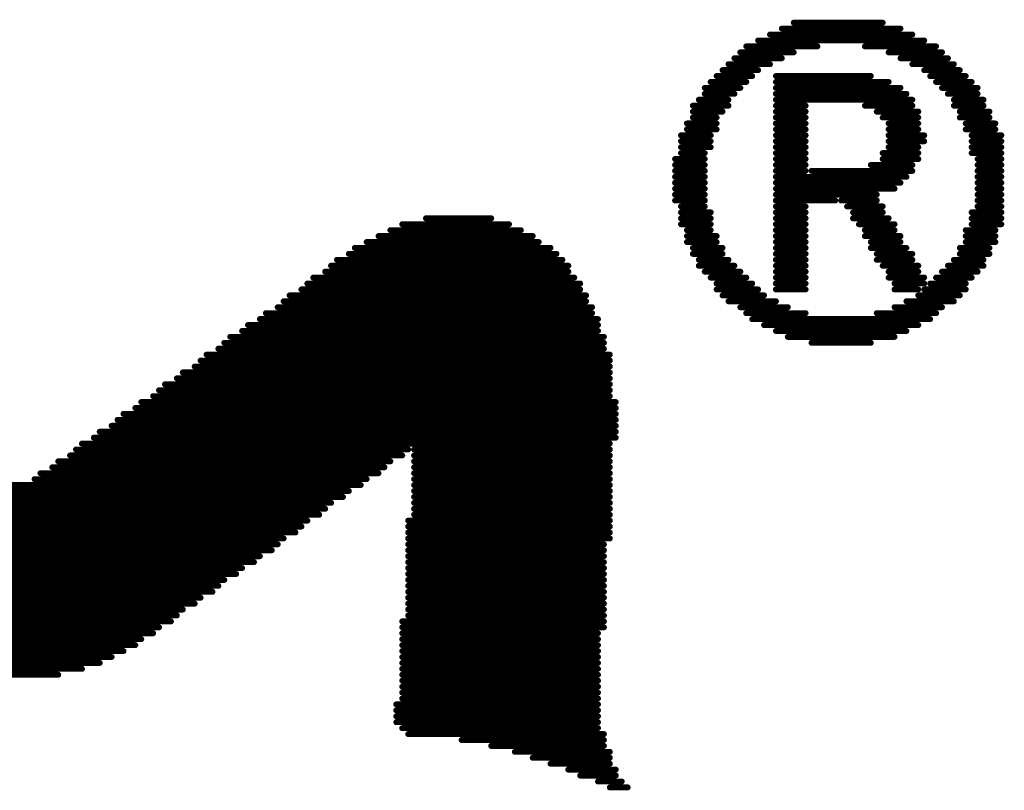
# Model space of a CAD drawing. Header units: millimetres. Extents: x 12.26 to 15.71, y 9.85 to 12.1.
# Tile 10 of 21: x 12.47 to 12.63, y 11.55 to 11.68. Entities that reach past the tile are written whole.
import ezdxf

# ---------------------------------------------------------------- set-up
doc = ezdxf.new("R2010")
doc.units = ezdxf.units.MM
doc.header["$MEASUREMENT"] = 0
doc.layers.add('TopOverlay', color=2, linetype='Continuous')

# ---------------------------------------------------------------- blocks, each defined once
blk = doc.blocks.new('LOGO_XH_300MIL_32')
at = {"layer": 'TopOverlay', "const_width": 0.001}
for points in [[(0.13, 0.18284), (0.145, 0.18284)], [(0.126, 0.18084), (0.15, 0.18084)], [(0.128, 0.18184), (0.148, 0.18184)], [(0.122, 0.17884), (0.134, 0.17884)], [(0.124, 0.17984), (0.152, 0.17984)], [(0.142, 0.17884), (0.154, 0.17884)], [(0.121, 0.17784), (0.13, 0.17784)], [(0.146, 0.17784), (0.155, 0.17784)], [(0.119, 0.17584), (0.126, 0.17584)], [(0.12, 0.17684), (0.128, 0.17684)], [(0.148, 0.17684), (0.156, 0.17684)], [(0.15, 0.17584), (0.157, 0.17584)], [(0.117, 0.17384), (0.123, 0.17384)], [(0.118, 0.17484), (0.124, 0.17484)], [(0.127, 0.17384), (0.143, 0.17384)], [(0.152, 0.17484), (0.158, 0.17484)], [(0.153, 0.17384), (0.159, 0.17384)], [(0.116, 0.17284), (0.122, 0.17284)], [(0.127, 0.17284), (0.146, 0.17284)], [(0.154, 0.17284), (0.16, 0.17284)], [(0.115, 0.17184), (0.121, 0.17184)], [(0.115, 0.17084), (0.12, 0.17084)], [(0.127, 0.17184), (0.148, 0.17184)], [(0.127, 0.17084), (0.149, 0.17084)], [(0.155, 0.17184), (0.161, 0.17184)], [(0.156, 0.17084), (0.161, 0.17084)], [(0.113, 0.16884), (0.119, 0.16884)], [(0.114, 0.16984), (0.119, 0.16984)], [(0.127, 0.16984), (0.15, 0.16984)], [(0.127, 0.16884), (0.132, 0.16884)], [(0.142, 0.16884), (0.15, 0.16884)], [(0.157, 0.16984), (0.162, 0.16984)], [(0.157, 0.16884), (0.162, 0.16884)], [(0.113, 0.16784), (0.118, 0.16784)], [(0.127, 0.16784), (0.132, 0.16784)], [(0.144, 0.16784), (0.151, 0.16784)], [(0.158, 0.16784), (0.163, 0.16784)], [(0.112, 0.16584), (0.117, 0.16584)], [(0.113, 0.16684), (0.117, 0.16684)], [(0.127, 0.16684), (0.132, 0.16684)], [(0.127, 0.16584), (0.132, 0.16584)], [(0.145, 0.16684), (0.151, 0.16684)], [(0.146, 0.16584), (0.151, 0.16584)], [(0.158, 0.16684), (0.163, 0.16684)], [(0.159, 0.16584), (0.164, 0.16584)], [(0.111, 0.16384), (0.116, 0.16384)], [(0.112, 0.16484), (0.117, 0.16484)], [(0.127, 0.16484), (0.132, 0.16484)], [(0.127, 0.16384), (0.132, 0.16384)], [(0.146, 0.16484), (0.151, 0.16484)], [(0.146, 0.16384), (0.152, 0.16384)], [(0.159, 0.16484), (0.164, 0.16484)], [(0.16, 0.16384), (0.165, 0.16384)], [(0.111, 0.16284), (0.116, 0.16284)], [(0.127, 0.16284), (0.132, 0.16284)], [(0.146, 0.16284), (0.152, 0.16284)], [(0.16, 0.16284), (0.165, 0.16284)], [(0.111, 0.16184), (0.116, 0.16184)], [(0.111, 0.16084), (0.115, 0.16084)], [(0.127, 0.16184), (0.132, 0.16184)], [(0.127, 0.16084), (0.132, 0.16084)], [(0.145, 0.16084), (0.151, 0.16084)], [(0.146, 0.16184), (0.151, 0.16184)], [(0.16, 0.16184), (0.165, 0.16184)], [(0.16, 0.16084), (0.165, 0.16084)], [(0.11, 0.15984), (0.115, 0.15984)], [(0.127, 0.15984), (0.132, 0.15984)], [(0.145, 0.15984), (0.151, 0.15984)], [(0.161, 0.15984), (0.165, 0.15984)], [(0.11, 0.15884), (0.115, 0.15884)], [(0.11, 0.15784), (0.115, 0.15784)], [(0.127, 0.15884), (0.132, 0.15884)], [(0.127, 0.15784), (0.132, 0.15784)], [(0.133, 0.15784), (0.15, 0.15784)], [(0.143, 0.15884), (0.15, 0.15884)], [(0.161, 0.15884), (0.165, 0.15884)], [(0.161, 0.15784), (0.165, 0.15784)], [(0.11, 0.15684), (0.115, 0.15684)], [(0.11, 0.15584), (0.115, 0.15584)], [(0.127, 0.15684), (0.149, 0.15684)], [(0.127, 0.15584), (0.148, 0.15584)], [(0.161, 0.15684), (0.165, 0.15684)], [(0.161, 0.15584), (0.165, 0.15584)], [(0.11, 0.15484), (0.115, 0.15484)], [(0.127, 0.15484), (0.147, 0.15484)], [(0.161, 0.15484), (0.165, 0.15484)], [(0.11, 0.15384), (0.115, 0.15384)], [(0.11, 0.15284), (0.115, 0.15284)], [(0.127, 0.15384), (0.144, 0.15384)], [(0.127, 0.15284), (0.137, 0.15284)], [(0.138, 0.15284), (0.144, 0.15284)], [(0.161, 0.15384), (0.165, 0.15384)], [(0.161, 0.15284), (0.165, 0.15284)], [(0.111, 0.15184), (0.115, 0.15184)], [(0.111, 0.15084), (0.116, 0.15084)], [(0.127, 0.15184), (0.132, 0.15184)], [(0.127, 0.15084), (0.132, 0.15084)], [(0.139, 0.15184), (0.145, 0.15184)], [(0.14, 0.15084), (0.145, 0.15084)], [(0.16, 0.15084), (0.165, 0.15084)], [(0.161, 0.15184), (0.165, 0.15184)], [(0.068, 0.14984), (0.079, 0.14984)], [(0.111, 0.14984), (0.116, 0.14984)], [(0.127, 0.14984), (0.132, 0.14984)], [(0.14, 0.14984), (0.146, 0.14984)], [(0.16, 0.14984), (0.165, 0.14984)], [(0.062, 0.14784), (0.084, 0.14784)], [(0.064, 0.14884), (0.082, 0.14884)], [(0.111, 0.14884), (0.116, 0.14884)], [(0.112, 0.14784), (0.116, 0.14784)], [(0.127, 0.14884), (0.132, 0.14884)], [(0.127, 0.14784), (0.132, 0.14784)], [(0.141, 0.14884), (0.147, 0.14884)], [(0.142, 0.14784), (0.147, 0.14784)], [(0.159, 0.14784), (0.164, 0.14784)], [(0.16, 0.14884), (0.165, 0.14884)], [(0.058, 0.14584), (0.087, 0.14584)], [(0.06, 0.14684), (0.086, 0.14684)], [(0.112, 0.14684), (0.117, 0.14684)], [(0.112, 0.14584), (0.117, 0.14584)], [(0.127, 0.14684), (0.132, 0.14684)], [(0.127, 0.14584), (0.132, 0.14584)], [(0.142, 0.14684), (0.148, 0.14684)], [(0.143, 0.14584), (0.148, 0.14584)], [(0.159, 0.14684), (0.164, 0.14684)], [(0.159, 0.14584), (0.164, 0.14584)], [(0.056, 0.14484), (0.089, 0.14484)], [(0.113, 0.14484), (0.118, 0.14484)], [(0.127, 0.14484), (0.132, 0.14484)], [(0.143, 0.14484), (0.149, 0.14484)], [(0.158, 0.14484), (0.163, 0.14484)], [(0.053, 0.14284), (0.091, 0.14284)], [(0.055, 0.14384), (0.09, 0.14384)], [(0.113, 0.14384), (0.118, 0.14384)], [(0.114, 0.14284), (0.119, 0.14284)], [(0.127, 0.14384), (0.132, 0.14384)], [(0.127, 0.14284), (0.132, 0.14284)], [(0.144, 0.14384), (0.15, 0.14384)], [(0.144, 0.14284), (0.15, 0.14284)], [(0.157, 0.14284), (0.162, 0.14284)], [(0.158, 0.14384), (0.163, 0.14384)], [(0.051, 0.14084), (0.092, 0.14084)], [(0.052, 0.14184), (0.092, 0.14184)], [(0.114, 0.14184), (0.12, 0.14184)], [(0.115, 0.14084), (0.121, 0.14084)], [(0.127, 0.14184), (0.132, 0.14184)], [(0.127, 0.14084), (0.132, 0.14084)], [(0.145, 0.14184), (0.151, 0.14184)], [(0.146, 0.14084), (0.151, 0.14084)], [(0.155, 0.14084), (0.161, 0.14084)], [(0.156, 0.14184), (0.162, 0.14184)], [(0.049, 0.13984), (0.093, 0.13984)], [(0.116, 0.13984), (0.122, 0.13984)], [(0.127, 0.13984), (0.132, 0.13984)], [(0.146, 0.13984), (0.152, 0.13984)], [(0.154, 0.13984), (0.16, 0.13984)], [(0.047, 0.13784), (0.094, 0.13784)], [(0.048, 0.13884), (0.094, 0.13884)], [(0.117, 0.13884), (0.123, 0.13884)], [(0.117, 0.13784), (0.124, 0.13784)], [(0.127, 0.13884), (0.132, 0.13884)], [(0.127, 0.13784), (0.132, 0.13784)], [(0.147, 0.13884), (0.152, 0.13884)], [(0.147, 0.13784), (0.151, 0.13784)], [(0.152, 0.13784), (0.159, 0.13784)], [(0.153, 0.13884), (0.159, 0.13884)], [(0.044, 0.13584), (0.095, 0.13584)], [(0.045, 0.13684), (0.095, 0.13684)], [(0.118, 0.13684), (0.125, 0.13684)], [(0.119, 0.13584), (0.127, 0.13584)], [(0.149, 0.13584), (0.157, 0.13584)], [(0.151, 0.13684), (0.158, 0.13684)], [(0.043, 0.13484), (0.096, 0.13484)], [(0.121, 0.13484), (0.129, 0.13484)], [(0.147, 0.13484), (0.155, 0.13484)], [(0.04, 0.13284), (0.097, 0.13284)], [(0.041, 0.13384), (0.096, 0.13384)], [(0.122, 0.13384), (0.132, 0.13384)], [(0.123, 0.13284), (0.153, 0.13284)], [(0.144, 0.13384), (0.154, 0.13384)], [(0.037, 0.13084), (0.097, 0.13084)], [(0.038, 0.13184), (0.097, 0.13184)], [(0.125, 0.13184), (0.151, 0.13184)], [(0.127, 0.13084), (0.149, 0.13084)], [(0.035, 0.12984), (0.098, 0.12984)], [(0.129, 0.12984), (0.147, 0.12984)], [(0.033, 0.12784), (0.098, 0.12784)], [(0.034, 0.12884), (0.098, 0.12884)], [(0.133, 0.12884), (0.143, 0.12884)], [(0.03, 0.12584), (0.099, 0.12584)], [(0.031, 0.12684), (0.099, 0.12684)], [(0.029, 0.12484), (0.099, 0.12484)], [(0.026, 0.12284), (0.099, 0.12284)], [(0.027, 0.12384), (0.099, 0.12384)], [(0.023, 0.12084), (0.099, 0.12084)], [(0.024, 0.12184), (0.099, 0.12184)], [(0.022, 0.11984), (0.099, 0.11984)], [(0.019, 0.11784), (0.1, 0.11784)], [(0.02, 0.11884), (0.1, 0.11884)], [(0.016, 0.11584), (0.1, 0.11584)], [(0.017, 0.11684), (0.1, 0.11684)], [(0.015, 0.11484), (0.1, 0.11484)], [(0.012, 0.11284), (0.1, 0.11284)], [(0.013, 0.11384), (0.1, 0.11384)], [(0.009, 0.11084), (0.065, 0.11084)], [(0.01, 0.11184), (0.099, 0.11184)], [(0.066, 0.11084), (0.099, 0.11084)], [(0.008, 0.10984), (0.064, 0.10984)], [(0.066, 0.10984), (0.099, 0.10984)], [(0.005, 0.10784), (0.061, 0.10784)], [(0.006, 0.10884), (0.062, 0.10884)], [(0.066, 0.10884), (0.099, 0.10884)], [(0.066, 0.10784), (0.099, 0.10784)], [(0.002, 0.10584), (0.058, 0.10584)], [(0.003, 0.10684), (0.06, 0.10684)], [(0.066, 0.10684), (0.099, 0.10684)], [(0.066, 0.10584), (0.099, 0.10584)], [(-0.058, 0.10484), (0.057, 0.10484)], [(0.066, 0.10484), (0.099, 0.10484)], [(-0.057, 0.10384), (0.055, 0.10384)], [(-0.055, 0.10284), (0.054, 0.10284)], [(0.066, 0.10384), (0.099, 0.10384)], [(0.066, 0.10284), (0.099, 0.10284)], [(-0.054, 0.10184), (0.052, 0.10184)], [(-0.052, 0.10084), (0.051, 0.10084)], [(0.066, 0.10184), (0.099, 0.10184)], [(0.066, 0.10084), (0.099, 0.10084)], [(-0.051, 0.09984), (0.05, 0.09984)], [(0.066, 0.09984), (0.099, 0.09984)], [(-0.049, 0.09884), (0.048, 0.09884)], [(-0.048, 0.09784), (0.047, 0.09784)], [(0.065, 0.09884), (0.099, 0.09884)], [(0.065, 0.09784), (0.099, 0.09784)], [(-0.047, 0.09684), (0.046, 0.09684)], [(-0.045, 0.09584), (0.044, 0.09584)], [(0.065, 0.09684), (0.099, 0.09684)], [(0.065, 0.09584), (0.099, 0.09584)], [(-0.044, 0.09484), (0.043, 0.09484)], [(0.065, 0.09484), (0.098, 0.09484)], [(-0.043, 0.09384), (0.042, 0.09384)], [(-0.041, 0.09284), (0.04, 0.09284)], [(0.065, 0.09384), (0.098, 0.09384)], [(0.065, 0.09284), (0.098, 0.09284)], [(-0.04, 0.09184), (0.039, 0.09184)], [(-0.038, 0.09084), (0.037, 0.09084)], [(0.065, 0.09184), (0.098, 0.09184)], [(0.065, 0.09084), (0.098, 0.09084)], [(-0.037, 0.08984), (0.036, 0.08984)], [(0.065, 0.08984), (0.098, 0.08984)], [(-0.036, 0.08884), (0.034, 0.08884)], [(-0.034, 0.08784), (0.033, 0.08784)], [(0.065, 0.08884), (0.098, 0.08884)], [(0.065, 0.08784), (0.098, 0.08784)], [(-0.033, 0.08684), (0.032, 0.08684)], [(-0.031, 0.08584), (0.03, 0.08584)], [(0.065, 0.08684), (0.098, 0.08684)], [(0.065, 0.08584), (0.098, 0.08584)], [(-0.03, 0.08484), (0.029, 0.08484)], [(0.065, 0.08484), (0.098, 0.08484)], [(-0.028, 0.08384), (0.027, 0.08384)], [(-0.027, 0.08284), (0.026, 0.08284)], [(0.065, 0.08384), (0.098, 0.08384)], [(0.065, 0.08284), (0.098, 0.08284)], [(-0.026, 0.08184), (0.025, 0.08184)], [(-0.024, 0.08084), (0.023, 0.08084)], [(0.064, 0.08184), (0.098, 0.08184)], [(0.064, 0.08084), (0.098, 0.08084)], [(-0.023, 0.07984), (0.022, 0.07984)], [(0.064, 0.07984), (0.097, 0.07984)], [(-0.021, 0.07884), (0.02, 0.07884)], [(-0.02, 0.07784), (0.019, 0.07784)], [(0.064, 0.07884), (0.097, 0.07884)], [(0.064, 0.07784), (0.097, 0.07784)], [(-0.018, 0.07684), (0.017, 0.07684)], [(0.064, 0.07684), (0.097, 0.07684)], [(-0.016, 0.07584), (0.015, 0.07584)], [(-0.014, 0.07484), (0.013, 0.07484)], [(0.064, 0.07584), (0.097, 0.07584)], [(0.064, 0.07484), (0.097, 0.07484)], [(-0.011, 0.07384), (0.01, 0.07384)], [(-0.007, 0.07284), (0.006, 0.07284)], [(0.064, 0.07384), (0.097, 0.07384)], [(0.064, 0.07284), (0.097, 0.07284)], [(0.064, 0.07184), (0.097, 0.07184)], [(0.064, 0.07084), (0.097, 0.07084)], [(0.064, 0.06984), (0.097, 0.06984)], [(0.063, 0.06784), (0.097, 0.06784)], [(0.064, 0.06884), (0.097, 0.06884)], [(0.063, 0.06684), (0.097, 0.06684)], [(0.063, 0.06584), (0.097, 0.06584)], [(0.063, 0.06484), (0.097, 0.06484)], [(0.064, 0.06384), (0.097, 0.06384)], [(0.065, 0.06284), (0.098, 0.06284)], [(0.074, 0.06184), (0.098, 0.06184)], [(0.079, 0.06084), (0.098, 0.06084)], [(0.083, 0.05984), (0.099, 0.05984)], [(0.086, 0.05884), (0.099, 0.05884)], [(0.089, 0.05784), (0.099, 0.05784)], [(0.092, 0.05684), (0.1, 0.05684)], [(0.094, 0.05584), (0.1, 0.05584)], [(0.097, 0.05484), (0.101, 0.05484)], [(0.099, 0.05384), (0.102, 0.05384)]]:
    blk.add_lwpolyline(points, dxfattribs=at)
at = {"layer": 'TopOverlay', "const_width": 0.0005}
for points in [[(0.12975, 0.18284, 1), (0.13025, 0.18284, 1)], [(0.14475, 0.18284, 1), (0.14525, 0.18284, 1)], [(0.12575, 0.18084, 1), (0.12625, 0.18084, 1)], [(0.12775, 0.18184, 1), (0.12825, 0.18184, 1)], [(0.14775, 0.18184, 1), (0.14825, 0.18184, 1)], [(0.14975, 0.18084, 1), (0.15025, 0.18084, 1)], [(0.12175, 0.17884, 1), (0.12225, 0.17884, 1)], [(0.12375, 0.17984, 1), (0.12425, 0.17984, 1)], [(0.13375, 0.17884, 1), (0.13425, 0.17884, 1)], [(0.14175, 0.17884, 1), (0.14225, 0.17884, 1)], [(0.15175, 0.17984, 1), (0.15225, 0.17984, 1)], [(0.15375, 0.17884, 1), (0.15425, 0.17884, 1)], [(0.12075, 0.17784, 1), (0.12125, 0.17784, 1)], [(0.12975, 0.17784, 1), (0.13025, 0.17784, 1)], [(0.14575, 0.17784, 1), (0.14625, 0.17784, 1)], [(0.15475, 0.17784, 1), (0.15525, 0.17784, 1)], [(0.11875, 0.17584, 1), (0.11925, 0.17584, 1)], [(0.11975, 0.17684, 1), (0.12025, 0.17684, 1)], [(0.12575, 0.17584, 1), (0.12625, 0.17584, 1)], [(0.12775, 0.17684, 1), (0.12825, 0.17684, 1)], [(0.14775, 0.17684, 1), (0.14825, 0.17684, 1)], [(0.14975, 0.17584, 1), (0.15025, 0.17584, 1)], [(0.15575, 0.17684, 1), (0.15625, 0.17684, 1)], [(0.15675, 0.17584, 1), (0.15725, 0.17584, 1)], [(0.11675, 0.17384, 1), (0.11725, 0.17384, 1)], [(0.11775, 0.17484, 1), (0.11825, 0.17484, 1)], [(0.12275, 0.17384, 1), (0.12325, 0.17384, 1)], [(0.12375, 0.17484, 1), (0.12425, 0.17484, 1)], [(0.12675, 0.17384, 1), (0.12725, 0.17384, 1)], [(0.14275, 0.17384, 1), (0.14325, 0.17384, 1)], [(0.15175, 0.17484, 1), (0.15225, 0.17484, 1)], [(0.15275, 0.17384, 1), (0.15325, 0.17384, 1)], [(0.15775, 0.17484, 1), (0.15825, 0.17484, 1)], [(0.15875, 0.17384, 1), (0.15925, 0.17384, 1)], [(0.11575, 0.17284, 1), (0.11625, 0.17284, 1)], [(0.12175, 0.17284, 1), (0.12225, 0.17284, 1)], [(0.12675, 0.17284, 1), (0.12725, 0.17284, 1)], [(0.14575, 0.17284, 1), (0.14625, 0.17284, 1)], [(0.15375, 0.17284, 1), (0.15425, 0.17284, 1)], [(0.15975, 0.17284, 1), (0.16025, 0.17284, 1)], [(0.11475, 0.17184, 1), (0.11525, 0.17184, 1)], [(0.11475, 0.17084, 1), (0.11525, 0.17084, 1)], [(0.11975, 0.17084, 1), (0.12025, 0.17084, 1)], [(0.12075, 0.17184, 1), (0.12125, 0.17184, 1)], [(0.12675, 0.17184, 1), (0.12725, 0.17184, 1)], [(0.12675, 0.17084, 1), (0.12725, 0.17084, 1)], [(0.14775, 0.17184, 1), (0.14825, 0.17184, 1)], [(0.14875, 0.17084, 1), (0.14925, 0.17084, 1)], [(0.15475, 0.17184, 1), (0.15525, 0.17184, 1)], [(0.15575, 0.17084, 1), (0.15625, 0.17084, 1)], [(0.16075, 0.17184, 1), (0.16125, 0.17184, 1)], [(0.16075, 0.17084, 1), (0.16125, 0.17084, 1)], [(0.11275, 0.16884, 1), (0.11325, 0.16884, 1)], [(0.11375, 0.16984, 1), (0.11425, 0.16984, 1)], [(0.11875, 0.16984, 1), (0.11925, 0.16984, 1)], [(0.11875, 0.16884, 1), (0.11925, 0.16884, 1)], [(0.12675, 0.16984, 1), (0.12725, 0.16984, 1)], [(0.12675, 0.16884, 1), (0.12725, 0.16884, 1)], [(0.13175, 0.16884, 1), (0.13225, 0.16884, 1)], [(0.14175, 0.16884, 1), (0.14225, 0.16884, 1)], [(0.14975, 0.16984, 1), (0.15025, 0.16984, 1)], [(0.14975, 0.16884, 1), (0.15025, 0.16884, 1)], [(0.15675, 0.16984, 1), (0.15725, 0.16984, 1)], [(0.15675, 0.16884, 1), (0.15725, 0.16884, 1)], [(0.16175, 0.16984, 1), (0.16225, 0.16984, 1)], [(0.16175, 0.16884, 1), (0.16225, 0.16884, 1)], [(0.11275, 0.16784, 1), (0.11325, 0.16784, 1)], [(0.11775, 0.16784, 1), (0.11825, 0.16784, 1)], [(0.12675, 0.16784, 1), (0.12725, 0.16784, 1)], [(0.13175, 0.16784, 1), (0.13225, 0.16784, 1)], [(0.14375, 0.16784, 1), (0.14425, 0.16784, 1)], [(0.15075, 0.16784, 1), (0.15125, 0.16784, 1)], [(0.15775, 0.16784, 1), (0.15825, 0.16784, 1)], [(0.16275, 0.16784, 1), (0.16325, 0.16784, 1)], [(0.11175, 0.16584, 1), (0.11225, 0.16584, 1)], [(0.11275, 0.16684, 1), (0.11325, 0.16684, 1)], [(0.11675, 0.16684, 1), (0.11725, 0.16684, 1)], [(0.11675, 0.16584, 1), (0.11725, 0.16584, 1)], [(0.12675, 0.16684, 1), (0.12725, 0.16684, 1)], [(0.12675, 0.16584, 1), (0.12725, 0.16584, 1)], [(0.13175, 0.16684, 1), (0.13225, 0.16684, 1)], [(0.13175, 0.16584, 1), (0.13225, 0.16584, 1)], [(0.14475, 0.16684, 1), (0.14525, 0.16684, 1)], [(0.14575, 0.16584, 1), (0.14625, 0.16584, 1)], [(0.15075, 0.16684, 1), (0.15125, 0.16684, 1)], [(0.15075, 0.16584, 1), (0.15125, 0.16584, 1)], [(0.15775, 0.16684, 1), (0.15825, 0.16684, 1)], [(0.15875, 0.16584, 1), (0.15925, 0.16584, 1)], [(0.16275, 0.16684, 1), (0.16325, 0.16684, 1)], [(0.16375, 0.16584, 1), (0.16425, 0.16584, 1)], [(0.11075, 0.16384, 1), (0.11125, 0.16384, 1)], [(0.11175, 0.16484, 1), (0.11225, 0.16484, 1)], [(0.11575, 0.16384, 1), (0.11625, 0.16384, 1)], [(0.11675, 0.16484, 1), (0.11725, 0.16484, 1)], [(0.12675, 0.16484, 1), (0.12725, 0.16484, 1)], [(0.12675, 0.16384, 1), (0.12725, 0.16384, 1)], [(0.13175, 0.16484, 1), (0.13225, 0.16484, 1)], [(0.13175, 0.16384, 1), (0.13225, 0.16384, 1)], [(0.14575, 0.16484, 1), (0.14625, 0.16484, 1)], [(0.14575, 0.16384, 1), (0.14625, 0.16384, 1)], [(0.15075, 0.16484, 1), (0.15125, 0.16484, 1)], [(0.15175, 0.16384, 1), (0.15225, 0.16384, 1)], [(0.15875, 0.16484, 1), (0.15925, 0.16484, 1)], [(0.15975, 0.16384, 1), (0.16025, 0.16384, 1)], [(0.16375, 0.16484, 1), (0.16425, 0.16484, 1)], [(0.16475, 0.16384, 1), (0.16525, 0.16384, 1)], [(0.11075, 0.16284, 1), (0.11125, 0.16284, 1)], [(0.11575, 0.16284, 1), (0.11625, 0.16284, 1)], [(0.12675, 0.16284, 1), (0.12725, 0.16284, 1)], [(0.13175, 0.16284, 1), (0.13225, 0.16284, 1)], [(0.14575, 0.16284, 1), (0.14625, 0.16284, 1)], [(0.15175, 0.16284, 1), (0.15225, 0.16284, 1)], [(0.15975, 0.16284, 1), (0.16025, 0.16284, 1)], [(0.16475, 0.16284, 1), (0.16525, 0.16284, 1)], [(0.11075, 0.16184, 1), (0.11125, 0.16184, 1)], [(0.11075, 0.16084, 1), (0.11125, 0.16084, 1)], [(0.11475, 0.16084, 1), (0.11525, 0.16084, 1)], [(0.11575, 0.16184, 1), (0.11625, 0.16184, 1)], [(0.12675, 0.16184, 1), (0.12725, 0.16184, 1)], [(0.12675, 0.16084, 1), (0.12725, 0.16084, 1)], [(0.13175, 0.16184, 1), (0.13225, 0.16184, 1)], [(0.13175, 0.16084, 1), (0.13225, 0.16084, 1)], [(0.14475, 0.16084, 1), (0.14525, 0.16084, 1)], [(0.14575, 0.16184, 1), (0.14625, 0.16184, 1)], [(0.15075, 0.16184, 1), (0.15125, 0.16184, 1)], [(0.15075, 0.16084, 1), (0.15125, 0.16084, 1)], [(0.15975, 0.16184, 1), (0.16025, 0.16184, 1)], [(0.15975, 0.16084, 1), (0.16025, 0.16084, 1)], [(0.16475, 0.16184, 1), (0.16525, 0.16184, 1)], [(0.16475, 0.16084, 1), (0.16525, 0.16084, 1)], [(0.10975, 0.15984, 1), (0.11025, 0.15984, 1)], [(0.11475, 0.15984, 1), (0.11525, 0.15984, 1)], [(0.12675, 0.15984, 1), (0.12725, 0.15984, 1)], [(0.13175, 0.15984, 1), (0.13225, 0.15984, 1)], [(0.14475, 0.15984, 1), (0.14525, 0.15984, 1)], [(0.15075, 0.15984, 1), (0.15125, 0.15984, 1)], [(0.16075, 0.15984, 1), (0.16125, 0.15984, 1)], [(0.16475, 0.15984, 1), (0.16525, 0.15984, 1)], [(0.10975, 0.15884, 1), (0.11025, 0.15884, 1)], [(0.10975, 0.15784, 1), (0.11025, 0.15784, 1)], [(0.11475, 0.15884, 1), (0.11525, 0.15884, 1)], [(0.11475, 0.15784, 1), (0.11525, 0.15784, 1)], [(0.12675, 0.15884, 1), (0.12725, 0.15884, 1)], [(0.12675, 0.15784, 1), (0.12725, 0.15784, 1)], [(0.13175, 0.15884, 1), (0.13225, 0.15884, 1)], [(0.13175, 0.15784, 1), (0.13225, 0.15784, 1)], [(0.13275, 0.15784, 1), (0.13325, 0.15784, 1)], [(0.14275, 0.15884, 1), (0.14325, 0.15884, 1)], [(0.14975, 0.15884, 1), (0.15025, 0.15884, 1)], [(0.14975, 0.15784, 1), (0.15025, 0.15784, 1)], [(0.16075, 0.15884, 1), (0.16125, 0.15884, 1)], [(0.16075, 0.15784, 1), (0.16125, 0.15784, 1)], [(0.16475, 0.15884, 1), (0.16525, 0.15884, 1)], [(0.16475, 0.15784, 1), (0.16525, 0.15784, 1)], [(0.10975, 0.15684, 1), (0.11025, 0.15684, 1)], [(0.10975, 0.15584, 1), (0.11025, 0.15584, 1)], [(0.11475, 0.15684, 1), (0.11525, 0.15684, 1)], [(0.11475, 0.15584, 1), (0.11525, 0.15584, 1)], [(0.12675, 0.15684, 1), (0.12725, 0.15684, 1)], [(0.12675, 0.15584, 1), (0.12725, 0.15584, 1)], [(0.14775, 0.15584, 1), (0.14825, 0.15584, 1)], [(0.14875, 0.15684, 1), (0.14925, 0.15684, 1)], [(0.16075, 0.15684, 1), (0.16125, 0.15684, 1)], [(0.16075, 0.15584, 1), (0.16125, 0.15584, 1)], [(0.16475, 0.15684, 1), (0.16525, 0.15684, 1)], [(0.16475, 0.15584, 1), (0.16525, 0.15584, 1)], [(0.10975, 0.15484, 1), (0.11025, 0.15484, 1)], [(0.11475, 0.15484, 1), (0.11525, 0.15484, 1)], [(0.12675, 0.15484, 1), (0.12725, 0.15484, 1)], [(0.14675, 0.15484, 1), (0.14725, 0.15484, 1)], [(0.16075, 0.15484, 1), (0.16125, 0.15484, 1)], [(0.16475, 0.15484, 1), (0.16525, 0.15484, 1)], [(0.10975, 0.15384, 1), (0.11025, 0.15384, 1)], [(0.10975, 0.15284, 1), (0.11025, 0.15284, 1)], [(0.11475, 0.15384, 1), (0.11525, 0.15384, 1)], [(0.11475, 0.15284, 1), (0.11525, 0.15284, 1)], [(0.12675, 0.15384, 1), (0.12725, 0.15384, 1)], [(0.12675, 0.15284, 1), (0.12725, 0.15284, 1)], [(0.13675, 0.15284, 1), (0.13725, 0.15284, 1)], [(0.13775, 0.15284, 1), (0.13825, 0.15284, 1)], [(0.14375, 0.15384, 1), (0.14425, 0.15384, 1)], [(0.14375, 0.15284, 1), (0.14425, 0.15284, 1)], [(0.16075, 0.15384, 1), (0.16125, 0.15384, 1)], [(0.16075, 0.15284, 1), (0.16125, 0.15284, 1)], [(0.16475, 0.15384, 1), (0.16525, 0.15384, 1)], [(0.16475, 0.15284, 1), (0.16525, 0.15284, 1)], [(0.11075, 0.15184, 1), (0.11125, 0.15184, 1)], [(0.11075, 0.15084, 1), (0.11125, 0.15084, 1)], [(0.11475, 0.15184, 1), (0.11525, 0.15184, 1)], [(0.11575, 0.15084, 1), (0.11625, 0.15084, 1)], [(0.12675, 0.15184, 1), (0.12725, 0.15184, 1)], [(0.12675, 0.15084, 1), (0.12725, 0.15084, 1)], [(0.13175, 0.15184, 1), (0.13225, 0.15184, 1)], [(0.13175, 0.15084, 1), (0.13225, 0.15084, 1)], [(0.13875, 0.15184, 1), (0.13925, 0.15184, 1)], [(0.13975, 0.15084, 1), (0.14025, 0.15084, 1)], [(0.14475, 0.15184, 1), (0.14525, 0.15184, 1)], [(0.14475, 0.15084, 1), (0.14525, 0.15084, 1)], [(0.15975, 0.15084, 1), (0.16025, 0.15084, 1)], [(0.16075, 0.15184, 1), (0.16125, 0.15184, 1)], [(0.16475, 0.15184, 1), (0.16525, 0.15184, 1)], [(0.16475, 0.15084, 1), (0.16525, 0.15084, 1)], [(0.06775, 0.14984, 1), (0.06825, 0.14984, 1)], [(0.07875, 0.14984, 1), (0.07925, 0.14984, 1)], [(0.11075, 0.14984, 1), (0.11125, 0.14984, 1)], [(0.11575, 0.14984, 1), (0.11625, 0.14984, 1)], [(0.12675, 0.14984, 1), (0.12725, 0.14984, 1)], [(0.13175, 0.14984, 1), (0.13225, 0.14984, 1)], [(0.13975, 0.14984, 1), (0.14025, 0.14984, 1)], [(0.14575, 0.14984, 1), (0.14625, 0.14984, 1)], [(0.15975, 0.14984, 1), (0.16025, 0.14984, 1)], [(0.16475, 0.14984, 1), (0.16525, 0.14984, 1)], [(0.06175, 0.14784, 1), (0.06225, 0.14784, 1)], [(0.06375, 0.14884, 1), (0.06425, 0.14884, 1)], [(0.08175, 0.14884, 1), (0.08225, 0.14884, 1)], [(0.08375, 0.14784, 1), (0.08425, 0.14784, 1)], [(0.11075, 0.14884, 1), (0.11125, 0.14884, 1)], [(0.11175, 0.14784, 1), (0.11225, 0.14784, 1)], [(0.11575, 0.14884, 1), (0.11625, 0.14884, 1)], [(0.11575, 0.14784, 1), (0.11625, 0.14784, 1)], [(0.12675, 0.14884, 1), (0.12725, 0.14884, 1)], [(0.12675, 0.14784, 1), (0.12725, 0.14784, 1)], [(0.13175, 0.14884, 1), (0.13225, 0.14884, 1)], [(0.13175, 0.14784, 1), (0.13225, 0.14784, 1)], [(0.14075, 0.14884, 1), (0.14125, 0.14884, 1)], [(0.14175, 0.14784, 1), (0.14225, 0.14784, 1)], [(0.14675, 0.14884, 1), (0.14725, 0.14884, 1)], [(0.14675, 0.14784, 1), (0.14725, 0.14784, 1)], [(0.15875, 0.14784, 1), (0.15925, 0.14784, 1)], [(0.15975, 0.14884, 1), (0.16025, 0.14884, 1)], [(0.16375, 0.14784, 1), (0.16425, 0.14784, 1)], [(0.16475, 0.14884, 1), (0.16525, 0.14884, 1)], [(0.05775, 0.14584, 1), (0.05825, 0.14584, 1)], [(0.05975, 0.14684, 1), (0.06025, 0.14684, 1)], [(0.08575, 0.14684, 1), (0.08625, 0.14684, 1)], [(0.08675, 0.14584, 1), (0.08725, 0.14584, 1)], [(0.11175, 0.14684, 1), (0.11225, 0.14684, 1)], [(0.11175, 0.14584, 1), (0.11225, 0.14584, 1)], [(0.11675, 0.14684, 1), (0.11725, 0.14684, 1)], [(0.11675, 0.14584, 1), (0.11725, 0.14584, 1)], [(0.12675, 0.14684, 1), (0.12725, 0.14684, 1)], [(0.12675, 0.14584, 1), (0.12725, 0.14584, 1)], [(0.13175, 0.14684, 1), (0.13225, 0.14684, 1)], [(0.13175, 0.14584, 1), (0.13225, 0.14584, 1)], [(0.14175, 0.14684, 1), (0.14225, 0.14684, 1)], [(0.14275, 0.14584, 1), (0.14325, 0.14584, 1)], [(0.14775, 0.14684, 1), (0.14825, 0.14684, 1)], [(0.14775, 0.14584, 1), (0.14825, 0.14584, 1)], [(0.15875, 0.14684, 1), (0.15925, 0.14684, 1)], [(0.15875, 0.14584, 1), (0.15925, 0.14584, 1)], [(0.16375, 0.14684, 1), (0.16425, 0.14684, 1)], [(0.16375, 0.14584, 1), (0.16425, 0.14584, 1)], [(0.05575, 0.14484, 1), (0.05625, 0.14484, 1)], [(0.08875, 0.14484, 1), (0.08925, 0.14484, 1)], [(0.11275, 0.14484, 1), (0.11325, 0.14484, 1)], [(0.11775, 0.14484, 1), (0.11825, 0.14484, 1)], [(0.12675, 0.14484, 1), (0.12725, 0.14484, 1)], [(0.13175, 0.14484, 1), (0.13225, 0.14484, 1)], [(0.14275, 0.14484, 1), (0.14325, 0.14484, 1)], [(0.14875, 0.14484, 1), (0.14925, 0.14484, 1)], [(0.15775, 0.14484, 1), (0.15825, 0.14484, 1)], [(0.16275, 0.14484, 1), (0.16325, 0.14484, 1)], [(0.05275, 0.14284, 1), (0.05325, 0.14284, 1)], [(0.05475, 0.14384, 1), (0.05525, 0.14384, 1)], [(0.08975, 0.14384, 1), (0.09025, 0.14384, 1)], [(0.09075, 0.14284, 1), (0.09125, 0.14284, 1)], [(0.11275, 0.14384, 1), (0.11325, 0.14384, 1)], [(0.11375, 0.14284, 1), (0.11425, 0.14284, 1)], [(0.11775, 0.14384, 1), (0.11825, 0.14384, 1)], [(0.11875, 0.14284, 1), (0.11925, 0.14284, 1)], [(0.12675, 0.14384, 1), (0.12725, 0.14384, 1)], [(0.12675, 0.14284, 1), (0.12725, 0.14284, 1)], [(0.13175, 0.14384, 1), (0.13225, 0.14384, 1)], [(0.13175, 0.14284, 1), (0.13225, 0.14284, 1)], [(0.14375, 0.14384, 1), (0.14425, 0.14384, 1)], [(0.14375, 0.14284, 1), (0.14425, 0.14284, 1)], [(0.14975, 0.14384, 1), (0.15025, 0.14384, 1)], [(0.14975, 0.14284, 1), (0.15025, 0.14284, 1)], [(0.15675, 0.14284, 1), (0.15725, 0.14284, 1)], [(0.15775, 0.14384, 1), (0.15825, 0.14384, 1)], [(0.16175, 0.14284, 1), (0.16225, 0.14284, 1)], [(0.16275, 0.14384, 1), (0.16325, 0.14384, 1)], [(0.05075, 0.14084, 1), (0.05125, 0.14084, 1)], [(0.05175, 0.14184, 1), (0.05225, 0.14184, 1)], [(0.09175, 0.14184, 1), (0.09225, 0.14184, 1)], [(0.09175, 0.14084, 1), (0.09225, 0.14084, 1)], [(0.11375, 0.14184, 1), (0.11425, 0.14184, 1)], [(0.11475, 0.14084, 1), (0.11525, 0.14084, 1)], [(0.11975, 0.14184, 1), (0.12025, 0.14184, 1)], [(0.12075, 0.14084, 1), (0.12125, 0.14084, 1)], [(0.12675, 0.14184, 1), (0.12725, 0.14184, 1)], [(0.12675, 0.14084, 1), (0.12725, 0.14084, 1)], [(0.13175, 0.14184, 1), (0.13225, 0.14184, 1)], [(0.13175, 0.14084, 1), (0.13225, 0.14084, 1)], [(0.14475, 0.14184, 1), (0.14525, 0.14184, 1)], [(0.14575, 0.14084, 1), (0.14625, 0.14084, 1)], [(0.15075, 0.14184, 1), (0.15125, 0.14184, 1)], [(0.15075, 0.14084, 1), (0.15125, 0.14084, 1)], [(0.15475, 0.14084, 1), (0.15525, 0.14084, 1)], [(0.15575, 0.14184, 1), (0.15625, 0.14184, 1)], [(0.16075, 0.14084, 1), (0.16125, 0.14084, 1)], [(0.16175, 0.14184, 1), (0.16225, 0.14184, 1)], [(0.04875, 0.13984, 1), (0.04925, 0.13984, 1)], [(0.09275, 0.13984, 1), (0.09325, 0.13984, 1)], [(0.11575, 0.13984, 1), (0.11625, 0.13984, 1)], [(0.12175, 0.13984, 1), (0.12225, 0.13984, 1)], [(0.12675, 0.13984, 1), (0.12725, 0.13984, 1)], [(0.13175, 0.13984, 1), (0.13225, 0.13984, 1)], [(0.14575, 0.13984, 1), (0.14625, 0.13984, 1)], [(0.15175, 0.13984, 1), (0.15225, 0.13984, 1)], [(0.15375, 0.13984, 1), (0.15425, 0.13984, 1)], [(0.15975, 0.13984, 1), (0.16025, 0.13984, 1)], [(0.04675, 0.13784, 1), (0.04725, 0.13784, 1)], [(0.04775, 0.13884, 1), (0.04825, 0.13884, 1)], [(0.09375, 0.13884, 1), (0.09425, 0.13884, 1)], [(0.09375, 0.13784, 1), (0.09425, 0.13784, 1)], [(0.11675, 0.13884, 1), (0.11725, 0.13884, 1)], [(0.11675, 0.13784, 1), (0.11725, 0.13784, 1)], [(0.12275, 0.13884, 1), (0.12325, 0.13884, 1)], [(0.12375, 0.13784, 1), (0.12425, 0.13784, 1)], [(0.12675, 0.13884, 1), (0.12725, 0.13884, 1)], [(0.12675, 0.13784, 1), (0.12725, 0.13784, 1)], [(0.13175, 0.13884, 1), (0.13225, 0.13884, 1)], [(0.13175, 0.13784, 1), (0.13225, 0.13784, 1)], [(0.14675, 0.13884, 1), (0.14725, 0.13884, 1)], [(0.14675, 0.13784, 1), (0.14725, 0.13784, 1)], [(0.15075, 0.13784, 1), (0.15125, 0.13784, 1)], [(0.15175, 0.13884, 1), (0.15225, 0.13884, 1)], [(0.15175, 0.13784, 1), (0.15225, 0.13784, 1)], [(0.15275, 0.13884, 1), (0.15325, 0.13884, 1)], [(0.15875, 0.13884, 1), (0.15925, 0.13884, 1)], [(0.15875, 0.13784, 1), (0.15925, 0.13784, 1)], [(0.04375, 0.13584, 1), (0.04425, 0.13584, 1)], [(0.04475, 0.13684, 1), (0.04525, 0.13684, 1)], [(0.09475, 0.13684, 1), (0.09525, 0.13684, 1)], [(0.09475, 0.13584, 1), (0.09525, 0.13584, 1)], [(0.11775, 0.13684, 1), (0.11825, 0.13684, 1)], [(0.11875, 0.13584, 1), (0.11925, 0.13584, 1)], [(0.12475, 0.13684, 1), (0.12525, 0.13684, 1)], [(0.12675, 0.13584, 1), (0.12725, 0.13584, 1)], [(0.14875, 0.13584, 1), (0.14925, 0.13584, 1)], [(0.15075, 0.13684, 1), (0.15125, 0.13684, 1)], [(0.15675, 0.13584, 1), (0.15725, 0.13584, 1)], [(0.15775, 0.13684, 1), (0.15825, 0.13684, 1)], [(0.04275, 0.13484, 1), (0.04325, 0.13484, 1)], [(0.09575, 0.13484, 1), (0.09625, 0.13484, 1)], [(0.12075, 0.13484, 1), (0.12125, 0.13484, 1)], [(0.12875, 0.13484, 1), (0.12925, 0.13484, 1)], [(0.14675, 0.13484, 1), (0.14725, 0.13484, 1)], [(0.15475, 0.13484, 1), (0.15525, 0.13484, 1)], [(0.03975, 0.13284, 1), (0.04025, 0.13284, 1)], [(0.04075, 0.13384, 1), (0.04125, 0.13384, 1)], [(0.09575, 0.13384, 1), (0.09625, 0.13384, 1)], [(0.09675, 0.13284, 1), (0.09725, 0.13284, 1)], [(0.12175, 0.13384, 1), (0.12225, 0.13384, 1)], [(0.12275, 0.13284, 1), (0.12325, 0.13284, 1)], [(0.13175, 0.13384, 1), (0.13225, 0.13384, 1)], [(0.14375, 0.13384, 1), (0.14425, 0.13384, 1)], [(0.15275, 0.13284, 1), (0.15325, 0.13284, 1)], [(0.15375, 0.13384, 1), (0.15425, 0.13384, 1)], [(0.03675, 0.13084, 1), (0.03725, 0.13084, 1)], [(0.03775, 0.13184, 1), (0.03825, 0.13184, 1)], [(0.09675, 0.13184, 1), (0.09725, 0.13184, 1)], [(0.09675, 0.13084, 1), (0.09725, 0.13084, 1)], [(0.12475, 0.13184, 1), (0.12525, 0.13184, 1)], [(0.12675, 0.13084, 1), (0.12725, 0.13084, 1)], [(0.14875, 0.13084, 1), (0.14925, 0.13084, 1)], [(0.15075, 0.13184, 1), (0.15125, 0.13184, 1)], [(0.03475, 0.12984, 1), (0.03525, 0.12984, 1)], [(0.09775, 0.12984, 1), (0.09825, 0.12984, 1)], [(0.12875, 0.12984, 1), (0.12925, 0.12984, 1)], [(0.14675, 0.12984, 1), (0.14725, 0.12984, 1)], [(0.03275, 0.12784, 1), (0.03325, 0.12784, 1)], [(0.03375, 0.12884, 1), (0.03425, 0.12884, 1)], [(0.09775, 0.12884, 1), (0.09825, 0.12884, 1)], [(0.09775, 0.12784, 1), (0.09825, 0.12784, 1)], [(0.13275, 0.12884, 1), (0.13325, 0.12884, 1)], [(0.14275, 0.12884, 1), (0.14325, 0.12884, 1)], [(0.02975, 0.12584, 1), (0.03025, 0.12584, 1)], [(0.03075, 0.12684, 1), (0.03125, 0.12684, 1)], [(0.09875, 0.12684, 1), (0.09925, 0.12684, 1)], [(0.09875, 0.12584, 1), (0.09925, 0.12584, 1)], [(0.02875, 0.12484, 1), (0.02925, 0.12484, 1)], [(0.09875, 0.12484, 1), (0.09925, 0.12484, 1)], [(0.02575, 0.12284, 1), (0.02625, 0.12284, 1)], [(0.02675, 0.12384, 1), (0.02725, 0.12384, 1)], [(0.09875, 0.12384, 1), (0.09925, 0.12384, 1)], [(0.09875, 0.12284, 1), (0.09925, 0.12284, 1)], [(0.02275, 0.12084, 1), (0.02325, 0.12084, 1)], [(0.02375, 0.12184, 1), (0.02425, 0.12184, 1)], [(0.09875, 0.12184, 1), (0.09925, 0.12184, 1)], [(0.09875, 0.12084, 1), (0.09925, 0.12084, 1)], [(0.02175, 0.11984, 1), (0.02225, 0.11984, 1)], [(0.09875, 0.11984, 1), (0.09925, 0.11984, 1)], [(0.01875, 0.11784, 1), (0.01925, 0.11784, 1)], [(0.01975, 0.11884, 1), (0.02025, 0.11884, 1)], [(0.09975, 0.11884, 1), (0.10025, 0.11884, 1)], [(0.09975, 0.11784, 1), (0.10025, 0.11784, 1)], [(0.01575, 0.11584, 1), (0.01625, 0.11584, 1)], [(0.01675, 0.11684, 1), (0.01725, 0.11684, 1)], [(0.09975, 0.11684, 1), (0.10025, 0.11684, 1)], [(0.09975, 0.11584, 1), (0.10025, 0.11584, 1)], [(0.01475, 0.11484, 1), (0.01525, 0.11484, 1)], [(0.09975, 0.11484, 1), (0.10025, 0.11484, 1)], [(0.01175, 0.11284, 1), (0.01225, 0.11284, 1)], [(0.01275, 0.11384, 1), (0.01325, 0.11384, 1)], [(0.09975, 0.11384, 1), (0.10025, 0.11384, 1)], [(0.09975, 0.11284, 1), (0.10025, 0.11284, 1)], [(0.00875, 0.11084, 1), (0.00925, 0.11084, 1)], [(0.00975, 0.11184, 1), (0.01025, 0.11184, 1)], [(0.06475, 0.11084, 1), (0.06525, 0.11084, 1)], [(0.06575, 0.11084, 1), (0.06625, 0.11084, 1)], [(0.09875, 0.11184, 1), (0.09925, 0.11184, 1)], [(0.09875, 0.11084, 1), (0.09925, 0.11084, 1)], [(0.00775, 0.10984, 1), (0.00825, 0.10984, 1)], [(0.06375, 0.10984, 1), (0.06425, 0.10984, 1)], [(0.06575, 0.10984, 1), (0.06625, 0.10984, 1)], [(0.09875, 0.10984, 1), (0.09925, 0.10984, 1)], [(0.00475, 0.10784, 1), (0.00525, 0.10784, 1)], [(0.00575, 0.10884, 1), (0.00625, 0.10884, 1)], [(0.06075, 0.10784, 1), (0.06125, 0.10784, 1)], [(0.06175, 0.10884, 1), (0.06225, 0.10884, 1)], [(0.06575, 0.10884, 1), (0.06625, 0.10884, 1)], [(0.06575, 0.10784, 1), (0.06625, 0.10784, 1)], [(0.09875, 0.10884, 1), (0.09925, 0.10884, 1)], [(0.09875, 0.10784, 1), (0.09925, 0.10784, 1)], [(0.00175, 0.10584, 1), (0.00225, 0.10584, 1)], [(0.00275, 0.10684, 1), (0.00325, 0.10684, 1)], [(0.05775, 0.10584, 1), (0.05825, 0.10584, 1)], [(0.05975, 0.10684, 1), (0.06025, 0.10684, 1)], [(0.06575, 0.10684, 1), (0.06625, 0.10684, 1)], [(0.06575, 0.10584, 1), (0.06625, 0.10584, 1)], [(0.09875, 0.10684, 1), (0.09925, 0.10684, 1)], [(0.09875, 0.10584, 1), (0.09925, 0.10584, 1)], [(0.05675, 0.10484, 1), (0.05725, 0.10484, 1)], [(0.06575, 0.10484, 1), (0.06625, 0.10484, 1)], [(0.09875, 0.10484, 1), (0.09925, 0.10484, 1)], [(0.05375, 0.10284, 1), (0.05425, 0.10284, 1)], [(0.05475, 0.10384, 1), (0.05525, 0.10384, 1)], [(0.06575, 0.10384, 1), (0.06625, 0.10384, 1)], [(0.06575, 0.10284, 1), (0.06625, 0.10284, 1)], [(0.09875, 0.10384, 1), (0.09925, 0.10384, 1)], [(0.09875, 0.10284, 1), (0.09925, 0.10284, 1)], [(0.05075, 0.10084, 1), (0.05125, 0.10084, 1)], [(0.05175, 0.10184, 1), (0.05225, 0.10184, 1)], [(0.06575, 0.10184, 1), (0.06625, 0.10184, 1)], [(0.06575, 0.10084, 1), (0.06625, 0.10084, 1)], [(0.09875, 0.10184, 1), (0.09925, 0.10184, 1)], [(0.09875, 0.10084, 1), (0.09925, 0.10084, 1)], [(0.04975, 0.09984, 1), (0.05025, 0.09984, 1)], [(0.06575, 0.09984, 1), (0.06625, 0.09984, 1)], [(0.09875, 0.09984, 1), (0.09925, 0.09984, 1)], [(0.04675, 0.09784, 1), (0.04725, 0.09784, 1)], [(0.04775, 0.09884, 1), (0.04825, 0.09884, 1)], [(0.06475, 0.09884, 1), (0.06525, 0.09884, 1)], [(0.06475, 0.09784, 1), (0.06525, 0.09784, 1)], [(0.09875, 0.09884, 1), (0.09925, 0.09884, 1)], [(0.09875, 0.09784, 1), (0.09925, 0.09784, 1)], [(0.04375, 0.09584, 1), (0.04425, 0.09584, 1)], [(0.04575, 0.09684, 1), (0.04625, 0.09684, 1)], [(0.06475, 0.09684, 1), (0.06525, 0.09684, 1)], [(0.06475, 0.09584, 1), (0.06525, 0.09584, 1)], [(0.09875, 0.09684, 1), (0.09925, 0.09684, 1)], [(0.09875, 0.09584, 1), (0.09925, 0.09584, 1)], [(0.04275, 0.09484, 1), (0.04325, 0.09484, 1)], [(0.06475, 0.09484, 1), (0.06525, 0.09484, 1)], [(0.09775, 0.09484, 1), (0.09825, 0.09484, 1)], [(0.03975, 0.09284, 1), (0.04025, 0.09284, 1)], [(0.04175, 0.09384, 1), (0.04225, 0.09384, 1)], [(0.06475, 0.09384, 1), (0.06525, 0.09384, 1)], [(0.06475, 0.09284, 1), (0.06525, 0.09284, 1)], [(0.09775, 0.09384, 1), (0.09825, 0.09384, 1)], [(0.09775, 0.09284, 1), (0.09825, 0.09284, 1)], [(0.03675, 0.09084, 1), (0.03725, 0.09084, 1)], [(0.03875, 0.09184, 1), (0.03925, 0.09184, 1)], [(0.06475, 0.09184, 1), (0.06525, 0.09184, 1)], [(0.06475, 0.09084, 1), (0.06525, 0.09084, 1)], [(0.09775, 0.09184, 1), (0.09825, 0.09184, 1)], [(0.09775, 0.09084, 1), (0.09825, 0.09084, 1)], [(0.03575, 0.08984, 1), (0.03625, 0.08984, 1)], [(0.06475, 0.08984, 1), (0.06525, 0.08984, 1)], [(0.09775, 0.08984, 1), (0.09825, 0.08984, 1)], [(0.03275, 0.08784, 1), (0.03325, 0.08784, 1)], [(0.03375, 0.08884, 1), (0.03425, 0.08884, 1)], [(0.06475, 0.08884, 1), (0.06525, 0.08884, 1)], [(0.06475, 0.08784, 1), (0.06525, 0.08784, 1)], [(0.09775, 0.08884, 1), (0.09825, 0.08884, 1)], [(0.09775, 0.08784, 1), (0.09825, 0.08784, 1)], [(0.02975, 0.08584, 1), (0.03025, 0.08584, 1)], [(0.03175, 0.08684, 1), (0.03225, 0.08684, 1)], [(0.06475, 0.08684, 1), (0.06525, 0.08684, 1)], [(0.06475, 0.08584, 1), (0.06525, 0.08584, 1)], [(0.09775, 0.08684, 1), (0.09825, 0.08684, 1)], [(0.09775, 0.08584, 1), (0.09825, 0.08584, 1)], [(0.02875, 0.08484, 1), (0.02925, 0.08484, 1)], [(0.06475, 0.08484, 1), (0.06525, 0.08484, 1)], [(0.09775, 0.08484, 1), (0.09825, 0.08484, 1)], [(0.02575, 0.08284, 1), (0.02625, 0.08284, 1)], [(0.02675, 0.08384, 1), (0.02725, 0.08384, 1)], [(0.06475, 0.08384, 1), (0.06525, 0.08384, 1)], [(0.06475, 0.08284, 1), (0.06525, 0.08284, 1)], [(0.09775, 0.08384, 1), (0.09825, 0.08384, 1)], [(0.09775, 0.08284, 1), (0.09825, 0.08284, 1)], [(0.02275, 0.08084, 1), (0.02325, 0.08084, 1)], [(0.02475, 0.08184, 1), (0.02525, 0.08184, 1)], [(0.06375, 0.08184, 1), (0.06425, 0.08184, 1)], [(0.06375, 0.08084, 1), (0.06425, 0.08084, 1)], [(0.09775, 0.08184, 1), (0.09825, 0.08184, 1)], [(0.09775, 0.08084, 1), (0.09825, 0.08084, 1)], [(0.02175, 0.07984, 1), (0.02225, 0.07984, 1)], [(0.06375, 0.07984, 1), (0.06425, 0.07984, 1)], [(0.09675, 0.07984, 1), (0.09725, 0.07984, 1)], [(0.01875, 0.07784, 1), (0.01925, 0.07784, 1)], [(0.01975, 0.07884, 1), (0.02025, 0.07884, 1)], [(0.06375, 0.07884, 1), (0.06425, 0.07884, 1)], [(0.06375, 0.07784, 1), (0.06425, 0.07784, 1)], [(0.09675, 0.07884, 1), (0.09725, 0.07884, 1)], [(0.09675, 0.07784, 1), (0.09725, 0.07784, 1)], [(0.01675, 0.07684, 1), (0.01725, 0.07684, 1)], [(0.06375, 0.07684, 1), (0.06425, 0.07684, 1)], [(0.09675, 0.07684, 1), (0.09725, 0.07684, 1)], [(0.01275, 0.07484, 1), (0.01325, 0.07484, 1)], [(0.01475, 0.07584, 1), (0.01525, 0.07584, 1)], [(0.06375, 0.07584, 1), (0.06425, 0.07584, 1)], [(0.06375, 0.07484, 1), (0.06425, 0.07484, 1)], [(0.09675, 0.07584, 1), (0.09725, 0.07584, 1)], [(0.09675, 0.07484, 1), (0.09725, 0.07484, 1)], [(0.00575, 0.07284, 1), (0.00625, 0.07284, 1)], [(0.00975, 0.07384, 1), (0.01025, 0.07384, 1)], [(0.06375, 0.07384, 1), (0.06425, 0.07384, 1)], [(0.06375, 0.07284, 1), (0.06425, 0.07284, 1)], [(0.09675, 0.07384, 1), (0.09725, 0.07384, 1)], [(0.09675, 0.07284, 1), (0.09725, 0.07284, 1)], [(0.06375, 0.07184, 1), (0.06425, 0.07184, 1)], [(0.09675, 0.07184, 1), (0.09725, 0.07184, 1)], [(0.06375, 0.07084, 1), (0.06425, 0.07084, 1)], [(0.06375, 0.06984, 1), (0.06425, 0.06984, 1)], [(0.09675, 0.07084, 1), (0.09725, 0.07084, 1)], [(0.09675, 0.06984, 1), (0.09725, 0.06984, 1)], [(0.06275, 0.06784, 1), (0.06325, 0.06784, 1)], [(0.06375, 0.06884, 1), (0.06425, 0.06884, 1)], [(0.09675, 0.06884, 1), (0.09725, 0.06884, 1)], [(0.09675, 0.06784, 1), (0.09725, 0.06784, 1)], [(0.06275, 0.06684, 1), (0.06325, 0.06684, 1)], [(0.09675, 0.06684, 1), (0.09725, 0.06684, 1)], [(0.06275, 0.06584, 1), (0.06325, 0.06584, 1)], [(0.06275, 0.06484, 1), (0.06325, 0.06484, 1)], [(0.09675, 0.06584, 1), (0.09725, 0.06584, 1)], [(0.09675, 0.06484, 1), (0.09725, 0.06484, 1)], [(0.06375, 0.06384, 1), (0.06425, 0.06384, 1)], [(0.06475, 0.06284, 1), (0.06525, 0.06284, 1)], [(0.09675, 0.06384, 1), (0.09725, 0.06384, 1)], [(0.09775, 0.06284, 1), (0.09825, 0.06284, 1)], [(0.07375, 0.06184, 1), (0.07425, 0.06184, 1)], [(0.09775, 0.06184, 1), (0.09825, 0.06184, 1)], [(0.07875, 0.06084, 1), (0.07925, 0.06084, 1)], [(0.08275, 0.05984, 1), (0.08325, 0.05984, 1)], [(0.09775, 0.06084, 1), (0.09825, 0.06084, 1)], [(0.09875, 0.05984, 1), (0.09925, 0.05984, 1)], [(0.08575, 0.05884, 1), (0.08625, 0.05884, 1)], [(0.08875, 0.05784, 1), (0.08925, 0.05784, 1)], [(0.09875, 0.05884, 1), (0.09925, 0.05884, 1)], [(0.09875, 0.05784, 1), (0.09925, 0.05784, 1)], [(0.09175, 0.05684, 1), (0.09225, 0.05684, 1)], [(0.09975, 0.05684, 1), (0.10025, 0.05684, 1)], [(0.09375, 0.05584, 1), (0.09425, 0.05584, 1)], [(0.09675, 0.05484, 1), (0.09725, 0.05484, 1)], [(0.09975, 0.05584, 1), (0.10025, 0.05584, 1)], [(0.10075, 0.05484, 1), (0.10125, 0.05484, 1)], [(0.09875, 0.05384, 1), (0.09925, 0.05384, 1)], [(0.10175, 0.05384, 1), (0.10225, 0.05384, 1)]]:
    blk.add_lwpolyline(points, format="xyb", close=True, dxfattribs=at)

msp = doc.modelspace()

# ---------------------------------------------------------------- block references
msp.add_blockref('LOGO_XH_300MIL_32', (12.4685, 11.49409))

doc.saveas('drawing.dxf')
